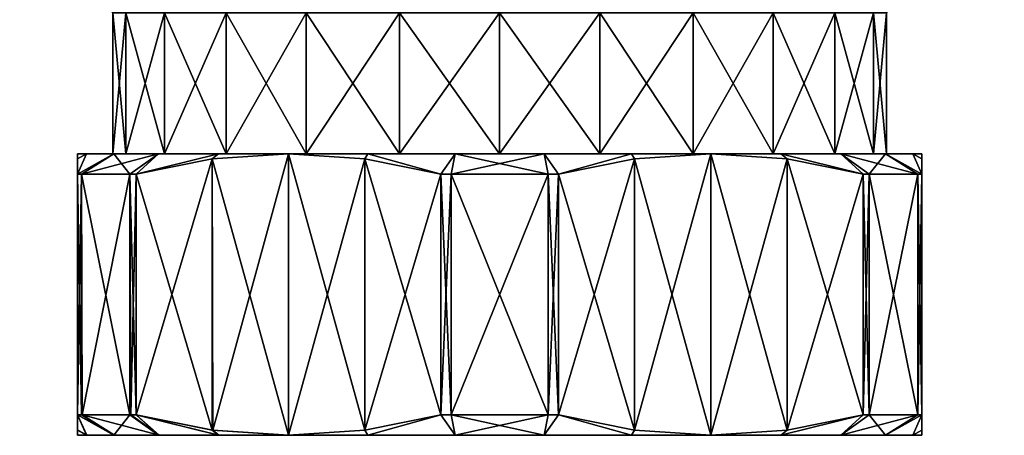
# Model space of a CAD drawing. Extents: x -0.0167 to 0.0167, y -0.0465 to 0.0465.
# Tile 1 of 256: x -0.0136 to 0.0143, y -0.0465 to -0.0347. Entities that reach past the tile are written whole.
import ezdxf

# ---------------------------------------------------------------- set-up
doc = ezdxf.new("R2010")
doc.units = 0
doc.layers.add('mesh', color=7, linetype='CONTINUOUS')

msp = doc.modelspace()

# ---------------------------------------------------------------- meshes
at = {"layer": 'mesh'}
mesh = msp.add_polyface(dxfattribs=at)
corners = [(0, -0.0385, 0.04093), (0.001269, -0.0385, 0.041862), (-0.001269, -0.0385, 0.041862), (-0.002847, -0.0385, 0.019305), (-0.001269, -0.0385, 0.017997), (0, -0.0385, 0.01893), (-0.003751, -0.0385, 0.018531), (-0.0055, -0.0385, 0.020403), (-0.006, -0.0385, 0.019537), (0, -0.0345, 0.01893), (-0.002847, -0.0345, 0.019305), (-0.0055, -0.0345, 0.020403), (-0.0055, -0.0345, 0.039456), (-0.002847, -0.0385, 0.040555), (-0.0055, -0.0385, 0.039456), (-0.002847, -0.0345, 0.040555), (0, -0.0345, 0.04093), (-0.003082, -0.033594, 0.04143), (0, -0.034, 0.04143), (0, -0.034, 0.01843), (-0.002977, -0.034, 0.018822), (0, -0.034351, 0.158371), (0, -0.034351, 0.127488), (-0.00167, -0.034351, 0.127579), (-0.00332, -0.034351, 0.15801), (-0.006484, -0.034351, 0.156944), (-0.009345, -0.034351, 0.155223), (-0.001719, -0.034056, 0.127125), (-0.001712, -0.034161, 0.127188), (0.001712, -0.034161, 0.127188), (-0.005076, -0.034056, 0.127864), (-0.005056, -0.034161, 0.127924), (-0.001691, -0.034309, 0.127379), (0.001691, -0.034309, 0.127379), (-0.004995, -0.034309, 0.128106), (0, -0.034161, 0.158764), (-0.003363, -0.034309, 0.158206), (-0.003404, -0.034161, 0.158394), (0, -0.034309, 0.158572), (0.001669, -0.034351, 0.127579), (-0.004931, -0.034351, 0.128297)]
mesh.append_faces([[corners[k] for k in face] for face in [(0, 1, 2, 2), (3, 4, 5, 5), (3, 6, 4, 4), (7, 6, 3, 3), (7, 8, 6, 6), (9, 3, 5, 5), (10, 3, 9, 9), (10, 7, 3, 3), (11, 7, 10, 10), (12, 13, 14, 14), (15, 13, 12, 12), (15, 0, 13, 13), (16, 0, 15, 15), (17, 15, 12, 12), (18, 16, 15, 15), (19, 10, 9, 9), (20, 11, 10, 10), (21, 22, 23, 23), (23, 24, 21, 21), (23, 25, 24, 24), (26, 25, 23, 23), (27, 28, 29, 29), (30, 31, 28, 28), (28, 32, 33, 33), (31, 32, 28, 28), (31, 34, 32, 32), (35, 36, 37, 37), (35, 38, 36, 36), (32, 23, 39, 39), (34, 23, 32, 32), (34, 40, 23, 23), (38, 24, 36, 36), (38, 21, 24, 24)]])
mesh = msp.add_polyface(dxfattribs=at)
corners = [(0.007778, -0.0385, 0.022152), (0.007996, -0.0385, 0.020982), (0.009699, -0.0385, 0.022864), (0.0055, -0.0385, 0.020403), (0.006, -0.0385, 0.019537), (0.002847, -0.0385, 0.019305), (0.0055, -0.0345, 0.039456), (0.007778, -0.0385, 0.037708), (0.0055, -0.0385, 0.039456), (0.007778, -0.0345, 0.037708), (0.009526, -0.0385, 0.03543), (0.009526, -0.0345, 0.03543), (0.009526, -0.0345, 0.02443), (0.009526, -0.0385, 0.02443), (0.007778, -0.0345, 0.022152), (0.0055, -0.0345, 0.020403), (0.006029, -0.033725, 0.040044), (0.006117, -0.033874, 0.039817), (0.008132, -0.034, 0.038061), (0.009959, -0.034, 0.02418), (0.008132, -0.034, 0.021798), (0.00575, -0.034, 0.01997), (0.002847, -0.0345, 0.019305), (0.006256, -0.033968, 0.039617), (0.00644, -0.034, 0.039457), (0, -0.034351, 0.158371), (0.012781, -0.034351, 0.134264), (0.010619, -0.034351, 0.131719), (0.006675, -0.034056, 0.157358), (0.006649, -0.034161, 0.157301), (0.003404, -0.034161, 0.158394), (0.009621, -0.034056, 0.155586), (0.009582, -0.034161, 0.155535), (0.006568, -0.034309, 0.157126), (0.003362, -0.034309, 0.158206), (0.009466, -0.034309, 0.155382), (0.005056, -0.034161, 0.127924), (0.008064, -0.034309, 0.129527), (0.008163, -0.034161, 0.129362), (0.004994, -0.034309, 0.128106), (0.006484, -0.034351, 0.156944), (0.003319, -0.034351, 0.15801), (0.009345, -0.034351, 0.155223), (0.007961, -0.034351, 0.129699), (0.00493, -0.034351, 0.128297)]
mesh.append_faces([[corners[k] for k in face] for face in [(0, 1, 2, 2), (3, 1, 0, 0), (3, 4, 1, 1), (5, 4, 3, 3), (6, 7, 8, 8), (9, 7, 6, 6), (9, 10, 7, 7), (11, 10, 9, 9), (12, 0, 13, 13), (14, 0, 12, 12), (14, 3, 0, 0), (15, 3, 14, 14), (15, 5, 3, 3), (16, 17, 6, 6), (18, 9, 6, 6), (18, 11, 9, 9), (19, 14, 12, 12), (20, 15, 14, 14), (21, 22, 15, 15), (23, 24, 6, 6), (25, 26, 27, 27), (28, 29, 30, 30), (31, 32, 29, 29), (29, 33, 34, 34), (32, 33, 29, 29), (32, 35, 33, 33), (36, 37, 38, 38), (36, 39, 37, 37), (33, 40, 41, 41), (35, 40, 33, 33), (35, 42, 40, 40), (39, 43, 37, 37), (39, 44, 43, 43)]])
mesh = msp.add_polyface(dxfattribs=at)
corners = [(-0.007778, -0.0385, 0.022152), (-0.006, -0.0385, 0.019537), (-0.0055, -0.0385, 0.020403), (-0.007996, -0.0385, 0.020982), (-0.009526, -0.0385, 0.02443), (-0.009699, -0.0385, 0.022864), (-0.0055, -0.0345, 0.020403), (-0.007778, -0.0345, 0.022152), (-0.009526, -0.0345, 0.02443), (-0.009526, -0.0345, 0.03543), (-0.007778, -0.0385, 0.037708), (-0.009526, -0.0385, 0.03543), (-0.007778, -0.0345, 0.037708), (-0.0055, -0.0385, 0.039456), (-0.0055, -0.0345, 0.039456), (-0.00575, -0.034, 0.01997), (-0.008132, -0.034, 0.021798), (-0.006342, -0.033992, 0.039533), (-0.008132, -0.034, 0.038061), (-0.00167, -0.034351, 0.127579), (-0.011769, -0.034351, 0.152926), (-0.009345, -0.034351, 0.155223), (-0.004931, -0.034351, 0.128297), (-0.013643, -0.034351, 0.150163), (-0.008196, -0.034056, 0.129308), (-0.008164, -0.034161, 0.129362), (-0.005056, -0.034161, 0.127924), (-0.004995, -0.034309, 0.128106), (-0.008065, -0.034309, 0.129527), (-0.010889, -0.034161, 0.131434), (-0.006649, -0.034161, 0.157301), (-0.009466, -0.034309, 0.155382), (-0.009583, -0.034161, 0.155535), (-0.006568, -0.034309, 0.157126), (-0.003404, -0.034161, 0.158394), (-0.003363, -0.034309, 0.158206), (-0.007961, -0.034351, 0.129699), (-0.010757, -0.034309, 0.131574), (-0.006484, -0.034351, 0.156944), (-0.00332, -0.034351, 0.15801)]
mesh.append_faces([[corners[k] for k in face] for face in [(0, 1, 2, 2), (0, 3, 1, 1), (4, 3, 0, 0), (4, 5, 3, 3), (6, 0, 2, 2), (7, 0, 6, 6), (7, 4, 0, 0), (8, 4, 7, 7), (9, 10, 11, 11), (12, 10, 9, 9), (12, 13, 10, 10), (14, 13, 12, 12), (15, 7, 6, 6), (16, 8, 7, 7), (12, 17, 14, 14), (18, 17, 12, 12), (19, 20, 21, 21), (22, 23, 19, 19), (24, 25, 26, 26), (25, 27, 26, 26), (25, 28, 27, 27), (29, 28, 25, 25), (30, 31, 32, 32), (30, 33, 31, 31), (34, 33, 30, 30), (34, 35, 33, 33), (28, 22, 27, 27), (28, 36, 22, 22), (37, 36, 28, 28), (33, 21, 31, 31), (33, 38, 21, 21), (35, 38, 33, 33), (35, 39, 38, 38)]])
mesh = msp.add_polyface(dxfattribs=at)
corners = [(-0.010625, -0.0385, 0.032777), (-0.012, -0.0385, 0.02993), (-0.011, -0.0385, 0.02993), (-0.011747, -0.0385, 0.03238), (-0.009526, -0.0385, 0.03543), (-0.010969, -0.0385, 0.034797), (-0.009699, -0.0385, 0.036995), (-0.010969, -0.0385, 0.025063), (-0.009699, -0.0385, 0.022864), (-0.009526, -0.0385, 0.02443), (-0.009526, -0.0345, 0.02443), (-0.010625, -0.0385, 0.027083), (-0.010625, -0.0345, 0.027083), (-0.011, -0.0345, 0.02993), (-0.010625, -0.0345, 0.032777), (-0.009526, -0.0345, 0.03543), (-0.009959, -0.034, 0.02418), (-0.011108, -0.034, 0.026953), (-0.0115, -0.034, 0.02993), (-0.011108, -0.034, 0.032906), (-0.009959, -0.034, 0.03568), (-0.007778, -0.0345, 0.037708), (-0.013643, -0.034351, 0.150163), (-0.007961, -0.034351, 0.129699), (-0.010619, -0.034351, 0.131719), (-0.00167, -0.034351, 0.127579), (-0.011769, -0.034351, 0.152926), (-0.004931, -0.034351, 0.128297), (-0.010933, -0.034056, 0.131388), (-0.010889, -0.034161, 0.131434), (-0.008164, -0.034161, 0.129362), (-0.010757, -0.034309, 0.131574), (-0.008065, -0.034309, 0.129527), (-0.013106, -0.034161, 0.134044), (-0.012947, -0.034309, 0.134152), (-0.009583, -0.034161, 0.155535), (-0.011922, -0.034309, 0.153056), (-0.012068, -0.034161, 0.153181), (-0.009466, -0.034309, 0.155382), (-0.012781, -0.034351, 0.134264), (-0.009345, -0.034351, 0.155223)]
mesh.append_faces([[corners[k] for k in face] for face in [(0, 1, 2, 2), (0, 3, 1, 1), (4, 3, 0, 0), (4, 5, 3, 3), (6, 5, 4, 4), (7, 8, 9, 9), (10, 11, 9, 9), (12, 11, 10, 10), (12, 2, 11, 11), (13, 2, 12, 12), (13, 0, 2, 2), (14, 0, 13, 13), (14, 4, 0, 0), (15, 4, 14, 14), (16, 12, 10, 10), (17, 13, 12, 12), (18, 14, 13, 13), (19, 15, 14, 14), (20, 21, 15, 15), (22, 23, 24, 24), (25, 22, 26, 26), (27, 23, 22, 22), (28, 29, 30, 30), (29, 31, 32, 32), (33, 31, 29, 29), (33, 34, 31, 31), (35, 36, 37, 37), (35, 38, 36, 36), (31, 24, 23, 23), (34, 24, 31, 31), (34, 39, 24, 24), (38, 26, 36, 36), (38, 40, 26, 26)]])
mesh = msp.add_polyface(dxfattribs=at)
corners = [(0.002847, -0.0385, 0.019305), (0.003751, -0.0385, 0.018531), (0.006, -0.0385, 0.019537), (0, -0.0385, 0.01893), (0.001269, -0.0385, 0.017997), (-0.001269, -0.0385, 0.017997), (0.002847, -0.0345, 0.040555), (0.002847, -0.0385, 0.040555), (0, -0.0345, 0.04093), (0.0055, -0.0385, 0.039456), (0.0055, -0.0345, 0.039456), (0.002847, -0.0345, 0.019305), (0.0055, -0.0345, 0.020403), (0, -0.0345, 0.01893), (0, -0.0385, 0.04093), (0.001561, -0.033894, 0.04143), (0.002976, -0.034, 0.018822), (0, -0.034351, 0.158371), (0.001669, -0.034351, 0.127579), (0, -0.034351, 0.127488), (0.00493, -0.034351, 0.128297), (0.007961, -0.034351, 0.129699), (0.010619, -0.034351, 0.131719), (0.003319, -0.034351, 0.15801), (0.014345, -0.034351, 0.137214), (-0.00167, -0.034351, 0.127579), (0.003417, -0.034056, 0.158456), (0.003404, -0.034161, 0.158394), (0, -0.034161, 0.158764), (0, -0.034309, 0.158572), (0.003362, -0.034309, 0.158206), (0.006649, -0.034161, 0.157301), (0.001712, -0.034161, 0.127188), (0.004994, -0.034309, 0.128106), (0.005056, -0.034161, 0.127924), (0.001691, -0.034309, 0.127379), (-0.001712, -0.034161, 0.127188), (0.006568, -0.034309, 0.157126), (-0.001691, -0.034309, 0.127379)]
mesh.append_faces([[corners[k] for k in face] for face in [(0, 1, 2, 2), (3, 1, 0, 0), (3, 4, 1, 1), (3, 5, 4, 4), (6, 7, 8, 8), (6, 9, 7, 7), (10, 9, 6, 6), (11, 0, 12, 12), (11, 3, 0, 0), (13, 3, 11, 11), (8, 7, 14, 14), (15, 6, 8, 8), (16, 13, 11, 11), (17, 18, 19, 19), (17, 20, 18, 18), (17, 21, 20, 20), (22, 21, 17, 17), (23, 24, 17, 17), (25, 19, 18, 18), (26, 27, 28, 28), (27, 29, 28, 28), (27, 30, 29, 29), (31, 30, 27, 27), (32, 33, 34, 34), (32, 35, 33, 33), (36, 35, 32, 32), (30, 17, 29, 29), (30, 23, 17, 17), (37, 23, 30, 30), (35, 20, 33, 33), (35, 18, 20, 20), (38, 18, 35, 35)]])
mesh = msp.add_polyface(dxfattribs=at)
corners = [(0.010969, -0.0385, 0.034797), (0.009699, -0.0385, 0.036995), (0.009526, -0.0385, 0.03543), (0.009526, -0.0385, 0.02443), (0.010969, -0.0385, 0.025063), (0.011747, -0.0385, 0.027479), (0.009699, -0.0385, 0.022864), (0.009526, -0.0345, 0.03543), (0.010625, -0.0385, 0.032777), (0.010625, -0.0345, 0.032777), (0.011, -0.0385, 0.02993), (0.011, -0.0345, 0.02993), (0.010625, -0.0385, 0.027083), (0.010625, -0.0345, 0.027083), (0.009526, -0.0345, 0.02443), (0.009959, -0.034, 0.03568), (0.011108, -0.034, 0.032906), (0.0115, -0.034, 0.02993), (0.011108, -0.034, 0.026953), (0.014345, -0.034351, 0.137214), (0.009345, -0.034351, 0.155223), (0.011769, -0.034351, 0.152926), (0.006484, -0.034351, 0.156944), (0, -0.034351, 0.158371), (0.012781, -0.034351, 0.134264), (0.003319, -0.034351, 0.15801), (0.012116, -0.034056, 0.153222), (0.012068, -0.034161, 0.153181), (0.009582, -0.034161, 0.155535), (0.009466, -0.034309, 0.155382), (0.011922, -0.034309, 0.153056), (0.010889, -0.034161, 0.131434), (0.012947, -0.034309, 0.134152), (0.013106, -0.034161, 0.134044), (0.010757, -0.034309, 0.131574), (0.008163, -0.034161, 0.129362), (0.008064, -0.034309, 0.129527), (0.01382, -0.034309, 0.150257), (0.010619, -0.034351, 0.131719), (0.007961, -0.034351, 0.129699)]
mesh.append_faces([[corners[k] for k in face] for face in [(0, 1, 2, 2), (3, 4, 5, 5), (3, 6, 4, 4), (7, 8, 2, 2), (9, 8, 7, 7), (9, 10, 8, 8), (11, 10, 9, 9), (11, 12, 10, 10), (13, 12, 11, 11), (13, 3, 12, 12), (14, 3, 13, 13), (15, 9, 7, 7), (16, 11, 9, 9), (17, 13, 11, 11), (18, 14, 13, 13), (19, 20, 21, 21), (19, 22, 20, 20), (23, 19, 24, 24), (25, 22, 19, 19), (26, 27, 28, 28), (27, 29, 28, 28), (27, 30, 29, 29), (31, 32, 33, 33), (31, 34, 32, 32), (35, 34, 31, 31), (35, 36, 34, 34), (30, 20, 29, 29), (30, 21, 20, 20), (37, 21, 30, 30), (34, 24, 32, 32), (34, 38, 24, 24), (36, 38, 34, 34), (36, 39, 38, 38)]])
mesh = msp.add_polyface(dxfattribs=at)
corners = [(-0.011883, -0.039077, 0.035202), (-0.011863, -0.045923, 0.035247), (-0.012, -0.045923, 0.03493), (-0.010508, -0.039077, 0.037584), (-0.010488, -0.045923, 0.037611), (-0.01033, -0.039077, 0.037822), (-0.01033, -0.045923, 0.037822), (-0.010508, -0.039077, 0.022275), (-0.010508, -0.045923, 0.022275), (-0.01033, -0.045923, 0.022037), (-0.011883, -0.039077, 0.024657), (-0.011883, -0.045923, 0.024657), (-0.012, -0.039077, 0.02493), (-0.012, -0.045923, 0.02493), (-0.012, -0.0385, 0.02993), (-0.012, -0.0465, 0.02993), (-0.012, -0.046351, 0.027426), (-0.012, -0.038649, 0.032433), (-0.012, -0.046343, 0.032496), (-0.012, -0.039077, 0.03493), (-0.01033, -0.039077, 0.022037), (-0.008168, -0.046351, 0.020789), (-0.009682, -0.0465, 0.03702), (-0.01095, -0.0465, 0.034838), (-0.011735, -0.0465, 0.032439), (-0.011747, -0.0465, 0.027479), (-0.010969, -0.0465, 0.025063), (-0.009699, -0.0465, 0.022864), (-0.007996, -0.0465, 0.020982), (-0.006, -0.0465, 0.019537)]
mesh.append_faces([[corners[k] for k in face] for face in [(0, 1, 2, 2), (3, 4, 1, 1), (5, 6, 4, 4), (7, 8, 9, 9), (10, 11, 8, 8), (12, 13, 11, 11), (14, 15, 16, 16), (17, 18, 15, 15), (19, 2, 18, 18), (20, 9, 21, 21), (22, 4, 6, 6), (22, 1, 4, 4), (23, 1, 22, 22), (23, 2, 1, 1), (24, 2, 23, 23), (24, 18, 2, 2), (15, 18, 24, 24), (25, 16, 15, 15), (25, 13, 16, 16), (26, 13, 25, 25), (26, 11, 13, 13), (26, 8, 11, 11), (27, 8, 26, 26), (27, 9, 8, 8), (28, 9, 27, 27), (28, 21, 9, 9), (22, 29, 23, 23), (29, 24, 23, 23), (29, 15, 24, 24), (28, 25, 15, 15), (27, 25, 28, 28), (27, 26, 25, 25)]])
mesh = msp.add_polyface(dxfattribs=at)
corners = [(-0.007778, -0.0385, 0.037708), (-0.009699, -0.0385, 0.036995), (-0.009526, -0.0385, 0.03543), (-0.010625, -0.0385, 0.027083), (-0.010969, -0.0385, 0.025063), (-0.009526, -0.0385, 0.02443), (-0.011747, -0.0385, 0.027479), (-0.011, -0.0385, 0.02993), (-0.012, -0.0385, 0.02993), (-0.011747, -0.0385, 0.03238), (-0.012, -0.038649, 0.032433), (-0.012, -0.039077, 0.03493), (-0.010969, -0.0385, 0.034797), (-0.011883, -0.039077, 0.035202), (-0.010508, -0.039077, 0.037584), (-0.01033, -0.039077, 0.037822), (-0.007996, -0.0385, 0.038878), (-0.008168, -0.038649, 0.03907), (-0.009699, -0.0385, 0.022864), (-0.010508, -0.039077, 0.022275), (-0.01033, -0.039077, 0.022037), (-0.011883, -0.039077, 0.024657), (-0.012, -0.039077, 0.02493), (-0.012, -0.038649, 0.027426), (-0.01033, -0.045923, 0.037822), (-0.012, -0.045923, 0.03493), (-0.011863, -0.045923, 0.035247), (-0.010488, -0.045923, 0.037611), (-0.01033, -0.045923, 0.022037), (-0.010508, -0.045923, 0.022275), (-0.011883, -0.045923, 0.024657), (-0.012, -0.045923, 0.02493), (-0.012, -0.046351, 0.027426), (-0.012, -0.0465, 0.02993), (-0.012, -0.046343, 0.032496)]
mesh.append_faces([[corners[k] for k in face] for face in [(0, 1, 2, 2), (3, 4, 5, 5), (3, 6, 4, 4), (7, 6, 3, 3), (7, 8, 6, 6), (9, 10, 8, 8), (9, 11, 10, 10), (12, 11, 9, 9), (12, 13, 11, 11), (12, 14, 13, 13), (1, 14, 12, 12), (1, 15, 14, 14), (16, 15, 1, 1), (16, 17, 15, 15), (18, 19, 20, 20), (18, 21, 19, 19), (4, 21, 18, 18), (4, 22, 21, 21), (6, 22, 4, 4), (6, 23, 22, 22), (8, 23, 6, 6), (24, 15, 17, 17), (13, 25, 11, 11), (14, 26, 13, 13), (15, 27, 14, 14), (19, 28, 20, 20), (21, 29, 19, 19), (22, 30, 21, 21), (23, 31, 22, 22), (23, 32, 31, 31), (8, 32, 23, 23), (10, 33, 8, 8), (11, 34, 10, 10)]])
mesh = msp.add_polyface(dxfattribs=at)
corners = [(-0.007778, -0.0385, 0.037708), (-0.007996, -0.0385, 0.038878), (-0.009699, -0.0385, 0.036995), (-0.0055, -0.0385, 0.039456), (-0.006, -0.0385, 0.040322), (-0.002847, -0.0385, 0.040555), (-0.003751, -0.0385, 0.041328), (-0.003832, -0.038649, 0.041574), (-0.008168, -0.038649, 0.03907), (-0.007996, -0.0385, 0.020982), (-0.008168, -0.038649, 0.020789), (-0.006, -0.0385, 0.019537), (-0.01033, -0.039077, 0.022037), (-0.009699, -0.0385, 0.022864), (-0.003832, -0.038649, 0.018286), (-0.003751, -0.0385, 0.018531), (-0.006, -0.0465, 0.040322), (-0.003832, -0.046351, 0.041574), (-0.008155, -0.046353, 0.039078), (-0.01033, -0.045923, 0.037822), (-0.003832, -0.046351, 0.018286), (-0.006, -0.0465, 0.019537), (-0.008168, -0.046351, 0.020789), (-0.003751, -0.0465, 0.041328), (-0.007985, -0.0465, 0.038888), (-0.009682, -0.0465, 0.03702), (-0.007996, -0.0465, 0.020982), (-0.003751, -0.0465, 0.018531), (-0.001269, -0.0465, 0.017997), (-0.012, -0.0465, 0.02993)]
mesh.append_faces([[corners[k] for k in face] for face in [(0, 1, 2, 2), (3, 1, 0, 0), (3, 4, 1, 1), (5, 4, 3, 3), (5, 6, 4, 4), (6, 7, 4, 4), (4, 8, 1, 1), (9, 10, 11, 11), (9, 12, 10, 10), (13, 12, 9, 9), (11, 14, 15, 15), (16, 7, 17, 17), (16, 4, 7, 7), (18, 4, 16, 16), (18, 8, 4, 4), (19, 8, 18, 18), (11, 20, 14, 14), (11, 21, 20, 20), (10, 21, 11, 11), (10, 22, 21, 21), (12, 22, 10, 10), (16, 17, 23, 23), (24, 18, 16, 16), (24, 19, 18, 18), (25, 19, 24, 24), (21, 22, 26, 26), (27, 20, 21, 21), (25, 24, 21, 21), (16, 21, 24, 24), (16, 27, 21, 21), (28, 27, 16, 16), (26, 29, 21, 21)]])
mesh = msp.add_polyface(dxfattribs=at)
corners = [(0, -0.0385, 0.04093), (-0.003751, -0.0385, 0.041328), (-0.002847, -0.0385, 0.040555), (-0.001269, -0.0385, 0.041862), (-0.00167, -0.039077, 0.042822), (-0.003832, -0.038649, 0.041574), (-0.001375, -0.039077, 0.042857), (0.001375, -0.039077, 0.042857), (0.001269, -0.0385, 0.041862), (-0.001269, -0.0385, 0.017997), (-0.001375, -0.039077, 0.017003), (0.001269, -0.0385, 0.017997), (-0.00167, -0.039077, 0.017037), (-0.003751, -0.0385, 0.018531), (-0.003832, -0.038649, 0.018286), (-0.00167, -0.045923, 0.042822), (-0.001375, -0.045923, 0.042857), (0.001375, -0.045923, 0.042857), (-0.003832, -0.046351, 0.041574), (-0.001375, -0.045923, 0.017003), (0.001375, -0.045923, 0.017003), (-0.00167, -0.045923, 0.017037), (-0.003832, -0.046351, 0.018286), (-0.001269, -0.0465, 0.041862), (0.001269, -0.0465, 0.041862), (-0.003751, -0.0465, 0.041328), (-0.003751, -0.0465, 0.018531), (-0.001269, -0.0465, 0.017997), (0.001269, -0.0465, 0.017997), (-0.006, -0.0465, 0.040322), (0.006, -0.0465, 0.019537), (0.003751, -0.0465, 0.018531)]
mesh.append_faces([[corners[k] for k in face] for face in [(0, 1, 2, 2), (0, 3, 1, 1), (1, 4, 5, 5), (3, 4, 1, 1), (3, 6, 4, 4), (3, 7, 6, 6), (8, 7, 3, 3), (9, 10, 11, 11), (9, 12, 10, 10), (13, 12, 9, 9), (13, 14, 12, 12), (6, 15, 4, 4), (6, 16, 15, 15), (7, 16, 6, 6), (7, 17, 16, 16), (18, 4, 15, 15), (18, 5, 4, 4), (10, 19, 20, 20), (12, 19, 10, 10), (12, 21, 19, 19), (14, 21, 12, 12), (14, 22, 21, 21), (23, 16, 24, 24), (23, 15, 16, 16), (25, 15, 23, 23), (25, 18, 15, 15), (26, 21, 22, 22), (27, 21, 26, 26), (27, 19, 21, 21), (27, 20, 19, 19), (28, 20, 27, 27), (29, 28, 27, 27), (30, 31, 29, 29)]])
mesh = msp.add_polyface(dxfattribs=at)
corners = [(0.002847, -0.0385, 0.040555), (0.001269, -0.0385, 0.041862), (0, -0.0385, 0.04093), (0.003751, -0.0385, 0.041328), (0.0055, -0.0385, 0.039456), (0.00167, -0.039077, 0.042822), (0.001375, -0.039077, 0.042857), (0.003832, -0.038649, 0.041574), (0.003751, -0.0385, 0.018531), (0.00167, -0.039077, 0.017037), (0.003832, -0.038649, 0.018286), (0.001269, -0.0385, 0.017997), (0.001375, -0.039077, 0.017003), (-0.001375, -0.039077, 0.017003), (0.001375, -0.045923, 0.042857), (0.00167, -0.045923, 0.042822), (0.003832, -0.046351, 0.041574), (0.00167, -0.045923, 0.017037), (0.001375, -0.045923, 0.017003), (0.003832, -0.046351, 0.018286), (0.003751, -0.0465, 0.041328), (0.001269, -0.0465, 0.041862), (-0.001375, -0.045923, 0.042857), (0.001269, -0.0465, 0.017997), (0.003751, -0.0465, 0.018531), (-0.006, -0.0465, 0.040322), (0.007996, -0.0465, 0.020982), (0.006, -0.0465, 0.019537), (0.012, -0.0465, 0.02993), (0.011747, -0.0465, 0.027479), (-0.001269, -0.0465, 0.041862), (-0.003751, -0.0465, 0.041328)]
mesh.append_faces([[corners[k] for k in face] for face in [(0, 1, 2, 2), (0, 3, 1, 1), (4, 3, 0, 0), (1, 5, 6, 6), (3, 5, 1, 1), (3, 7, 5, 5), (8, 9, 10, 10), (11, 9, 8, 8), (11, 12, 9, 9), (11, 13, 12, 12), (5, 14, 6, 6), (5, 15, 14, 14), (7, 15, 5, 5), (7, 16, 15, 15), (12, 17, 9, 9), (12, 18, 17, 17), (13, 18, 12, 12), (9, 19, 10, 10), (9, 17, 19, 19), (20, 15, 16, 16), (21, 15, 20, 20), (21, 14, 15, 15), (21, 22, 14, 14), (23, 17, 18, 18), (24, 17, 23, 23), (24, 19, 17, 17), (25, 26, 27, 27), (25, 24, 23, 23), (28, 29, 25, 25), (28, 30, 21, 21), (28, 31, 30, 30), (25, 31, 28, 28)]])
mesh = msp.add_polyface(dxfattribs=at)
corners = [(0.0055, -0.0385, 0.039456), (0.006, -0.0385, 0.040322), (0.003751, -0.0385, 0.041328), (0.007778, -0.0385, 0.037708), (0.007996, -0.0385, 0.038878), (0.009526, -0.0385, 0.03543), (0.009699, -0.0385, 0.036995), (0.007778, -0.0385, 0.022152), (0.009699, -0.0385, 0.022864), (0.009526, -0.0385, 0.02443), (0.008168, -0.038649, 0.03907), (0.01033, -0.039077, 0.037822), (0.003832, -0.038649, 0.041574), (0.006, -0.0385, 0.019537), (0.008168, -0.038649, 0.020789), (0.007996, -0.0385, 0.020982), (0.003751, -0.0385, 0.018531), (0.003832, -0.038649, 0.018286), (0.003832, -0.046351, 0.041574), (0.006, -0.0465, 0.040322), (0.008168, -0.046351, 0.03907), (0.008168, -0.046351, 0.020789), (0.006, -0.0465, 0.019537), (0.003832, -0.046351, 0.018286), (0.007996, -0.0465, 0.020982), (0.01033, -0.045923, 0.022037), (0.009699, -0.0465, 0.022864), (0.007996, -0.0465, 0.038878), (0.003751, -0.0465, 0.041328), (0.003751, -0.0465, 0.018531), (-0.006, -0.0465, 0.040322), (0.010969, -0.0465, 0.025063), (0.011747, -0.0465, 0.027479), (0.012, -0.0465, 0.02993), (0.001269, -0.0465, 0.041862)]
mesh.append_faces([[corners[k] for k in face] for face in [(0, 1, 2, 2), (3, 1, 0, 0), (3, 4, 1, 1), (5, 4, 3, 3), (5, 6, 4, 4), (7, 8, 9, 9), (4, 10, 1, 1), (4, 11, 10, 10), (6, 11, 4, 4), (1, 12, 2, 2), (13, 14, 15, 15), (16, 17, 13, 13), (1, 18, 12, 12), (1, 19, 18, 18), (10, 19, 1, 1), (10, 20, 19, 19), (11, 20, 10, 10), (13, 21, 14, 14), (13, 22, 21, 21), (17, 22, 13, 13), (17, 23, 22, 22), (24, 21, 22, 22), (24, 25, 21, 21), (26, 25, 24, 24), (19, 20, 27, 27), (28, 18, 19, 19), (22, 23, 29, 29), (30, 26, 24, 24), (30, 31, 26, 26), (30, 32, 31, 31), (33, 19, 27, 27), (33, 28, 19, 19), (34, 28, 33, 33)]])
mesh = msp.add_polyface(dxfattribs=at)
corners = [(0.011883, -0.039077, 0.024657), (0.012, -0.045923, 0.02493), (0.012, -0.039077, 0.02493), (0.011883, -0.045923, 0.024657), (0.010507, -0.039077, 0.022275), (0.010507, -0.045923, 0.022275), (0.01033, -0.039077, 0.022037), (0.01033, -0.045923, 0.022037), (0.010507, -0.039077, 0.037584), (0.010507, -0.045923, 0.037584), (0.01033, -0.045923, 0.037822), (0.011883, -0.039077, 0.035202), (0.011883, -0.045923, 0.035202), (0.012, -0.039077, 0.03493), (0.012, -0.045923, 0.03493), (0.012, -0.038649, 0.032433), (0.012, -0.046351, 0.032433), (0.012, -0.0385, 0.02993), (0.012, -0.0465, 0.02993), (0.012, -0.038649, 0.027426), (0.012, -0.046351, 0.027426), (0.01033, -0.039077, 0.037822), (0.008168, -0.046351, 0.03907), (0.008168, -0.038649, 0.020789), (0.008168, -0.046351, 0.020789), (0.009699, -0.0465, 0.022864), (0.010969, -0.0465, 0.025063), (0.011747, -0.0465, 0.027479), (0.011747, -0.0465, 0.03238), (0.010969, -0.0465, 0.034797), (0.009699, -0.0465, 0.036995), (0.007996, -0.0465, 0.038878)]
mesh.append_faces([[corners[k] for k in face] for face in [(0, 1, 2, 2), (0, 3, 1, 1), (4, 5, 3, 3), (6, 7, 5, 5), (8, 9, 10, 10), (11, 12, 9, 9), (13, 14, 12, 12), (15, 16, 14, 14), (17, 18, 16, 16), (19, 20, 18, 18), (2, 1, 20, 20), (21, 10, 22, 22), (23, 24, 7, 7), (25, 5, 7, 7), (25, 3, 5, 5), (26, 3, 25, 25), (26, 1, 3, 3), (27, 1, 26, 26), (27, 20, 1, 1), (18, 20, 27, 27), (28, 16, 18, 18), (28, 14, 16, 16), (29, 14, 28, 28), (29, 12, 14, 14), (29, 9, 12, 12), (30, 9, 29, 29), (30, 10, 9, 9), (31, 10, 30, 30), (31, 22, 10, 10), (28, 30, 29, 29), (28, 31, 30, 30), (18, 31, 28, 28)]])
mesh = msp.add_polyface(dxfattribs=at)
corners = [(0.010625, -0.0385, 0.032777), (0.010969, -0.0385, 0.034797), (0.009526, -0.0385, 0.03543), (0.011747, -0.0385, 0.03238), (0.011, -0.0385, 0.02993), (0.012, -0.0385, 0.02993), (0.010625, -0.0385, 0.027083), (0.011747, -0.0385, 0.027479), (0.009526, -0.0385, 0.02443), (0.009699, -0.0385, 0.036995), (0.010507, -0.039077, 0.037584), (0.01033, -0.039077, 0.037822), (0.011883, -0.039077, 0.035202), (0.012, -0.039077, 0.03493), (0.012, -0.038649, 0.032433), (0.012, -0.038649, 0.027426), (0.012, -0.039077, 0.02493), (0.010969, -0.0385, 0.025063), (0.011883, -0.039077, 0.024657), (0.010507, -0.039077, 0.022275), (0.009699, -0.0385, 0.022864), (0.01033, -0.039077, 0.022037), (0.007996, -0.0385, 0.020982), (0.008168, -0.038649, 0.020789), (0.011883, -0.045923, 0.024657), (0.010507, -0.045923, 0.022275), (0.01033, -0.045923, 0.037822), (0.010507, -0.045923, 0.037584), (0.011883, -0.045923, 0.035202), (0.012, -0.045923, 0.03493), (0.012, -0.046351, 0.032433), (0.012, -0.0465, 0.02993), (0.012, -0.046351, 0.027426), (0.01033, -0.045923, 0.022037)]
mesh.append_faces([[corners[k] for k in face] for face in [(0, 1, 2, 2), (0, 3, 1, 1), (4, 3, 0, 0), (4, 5, 3, 3), (6, 5, 4, 4), (6, 7, 5, 5), (8, 7, 6, 6), (9, 10, 11, 11), (9, 12, 10, 10), (1, 12, 9, 9), (1, 13, 12, 12), (3, 13, 1, 1), (3, 14, 13, 13), (5, 14, 3, 3), (7, 15, 5, 5), (7, 16, 15, 15), (17, 16, 7, 7), (17, 18, 16, 16), (17, 19, 18, 18), (20, 19, 17, 17), (20, 21, 19, 19), (22, 21, 20, 20), (22, 23, 21, 21), (19, 24, 18, 18), (21, 25, 19, 19), (10, 26, 11, 11), (12, 27, 10, 10), (13, 28, 12, 12), (14, 29, 13, 13), (5, 30, 14, 14), (15, 31, 5, 5), (16, 32, 15, 15), (23, 33, 21, 21)]])

doc.saveas('drawing.dxf')
